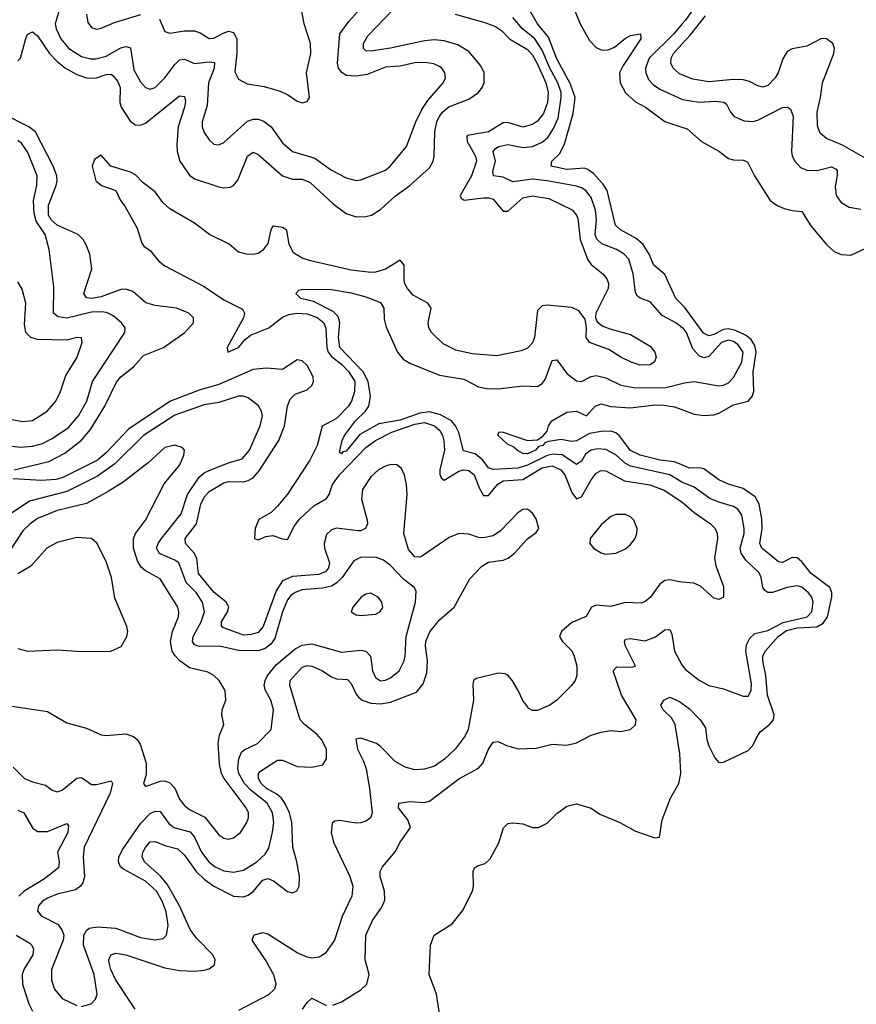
# Model space of a CAD drawing. Header units: inches. Extents: x 1843162 to 1959474, y 907081 to 1016326.
# Tile 199 of 256: x 1867297 to 1870712, y 994048 to 998067. Entities that reach past the tile are written whole.
import ezdxf

# ---------------------------------------------------------------- set-up
doc = ezdxf.new("R2010")
doc.units = ezdxf.units.IN
doc.header["$MEASUREMENT"] = 0
doc.layers.add('B8969', color=7, linetype='Continuous')
doc.layers.add('B8979', color=7, linetype='Continuous')

msp = doc.modelspace()

# ---------------------------------------------------------------- linework, layer by layer
at = {"layer": 'B8969', "color": 5}
for points, elevation in [([(1867465.7, 998130), (1867442.2, 998050), (1867446.2, 998030), (1867465.6, 997990), (1867498.2, 997950), (1867550, 997917.8), (1867587.6, 997907.6), (1867607.3, 997907.3), (1867650, 997918.8), (1867710, 997952.2), (1867730, 997957.6), (1867750, 997952.2), (1867763.3, 997863.3), (1867790, 997813.6), (1867810.1, 997790.1), (1867830, 997784.2), (1867850, 997790.9), (1867890, 997829.5), (1867930, 997884.8), (1867950, 997903.7), (1867970, 997906.2), (1868010, 997888.6), (1868070, 997895.6), (1868092.6, 997892.6), (1868091.2, 997870), (1868068.3, 997810), (1868062.5, 997717.5), (1868041.7, 997650), (1868042, 997630), (1868050, 997606.7), (1868070, 997577.6), (1868090, 997559.5), (1868110, 997556.5), (1868130, 997566.5), (1868227.3, 997652.7), (1868250, 997661.8), (1868270, 997662), (1868293.4, 997653.4), (1868323.5, 997630), (1868370, 997565.4), (1868410, 997530.1), (1868501.6, 997501.6), (1868570, 997452.9), (1868630, 997422), (1868670, 997411), (1868690, 997413.7), (1868790, 997452.6), (1868810, 997470.3), (1868876.5, 997550), (1868913.9, 997650), (1868939.1, 997700.9), (1868962.9, 997737.1), (1869025.3, 997810), (1869034.5, 997830), (1869032.3, 997850), (1869019.7, 997870), (1869010, 997876.8), (1868987.1, 997887.1), (1868952.1, 997892.1), (1868910, 997890.9), (1868850, 997878), (1868790, 997873.5), (1868715.7, 997844.3), (1868670, 997837.5), (1868630, 997840.2), (1868612.1, 997852.1), (1868598.6, 997870), (1868593.7, 997890), (1868603.6, 998010), (1868640.6, 998059.4), (1868755.1, 998190)], 540), ([(1867867.5, 998070), (1867890, 998019.5), (1867910, 998012.4), (1867970, 998022.6), (1868010, 998021.9), (1868033.6, 998013.6), (1868070.2, 997990.2), (1868090, 997991.6), (1868127, 998013), (1868150, 998020.1), (1868170, 998015.1), (1868183.9, 997990), (1868183.3, 997930), (1868174.7, 997854.7), (1868190, 997825.3), (1868226.1, 997806.1), (1868294.3, 997794.3), (1868356.8, 997776.8), (1868390, 997762.3), (1868430, 997735.3), (1868450, 997728.5), (1868470, 997734), (1868479.6, 997750), (1868467.2, 997850), (1868485.7, 997930), (1868483.4, 997970), (1868458.4, 998050), (1868444.2, 998124.2)], 560), ([(1869552.3, 998130), (1869585.1, 998050), (1869622.7, 997982.7), (1869650, 997954.3), (1869670, 997944.1), (1869696.4, 997943.6), (1869724.7, 997955.3), (1869770, 997991.9), (1869790, 998002.3), (1869830.7, 998010), (1869832.9, 997990), (1869759.6, 997880.4), (1869745.5, 997850), (1869747.9, 997810), (1869770, 997768.6), (1869810, 997731.9), (1869851.1, 997710), (1869930, 997651.8), (1870000, 997628.8)], 440), ([(1867290, 997899.6), (1867300.4, 997910), (1867323.8, 997996.2), (1867330, 998008), (1867350, 998017.6), (1867370, 998001.3), (1867419.3, 997930), (1867450, 997896.5), (1867483.8, 997870), (1867530, 997843.1), (1867569.7, 997829.7), (1867588.9, 997828.9), (1867610, 997830.5), (1867650, 997843.4), (1867670, 997844.8), (1867678.7, 997838.7), (1867696.8, 997816.8), (1867707.1, 997790), (1867706.1, 997730), (1867710.7, 997710), (1867750, 997651.7), (1867770, 997638.5), (1867790, 997637), (1867810, 997645.5), (1867950, 997756.2), (1867970, 997754), (1867973.5, 997733.5), (1867970.1, 997710.1), (1867944, 997630), (1867937.9, 997557.9), (1867939.8, 997530), (1867950.1, 997490), (1867990, 997433), (1868010, 997418), (1868110, 997385.3), (1868130, 997381.5), (1868155.8, 997384.2), (1868170, 997391.1), (1868187.9, 997412.1), (1868226.9, 997510), (1868250, 997526.4), (1868270, 997517), (1868370, 997429.5), (1868410, 997416.8), (1868450, 997416.5), (1868482.8, 997402.8), (1868576.2, 997316.2), (1868630, 997277), (1868670, 997263.2), (1868710, 997263.7), (1868733, 997270), (1868770, 997292.8), (1868831.1, 997348.9), (1868890, 997390.1), (1868970, 997462.7), (1868985.3, 997490), (1868989.4, 997510), (1868991.7, 997610), (1869000.3, 997650), (1869009.7, 997670.3), (1869023.1, 997690), (1869048.6, 997711.4), (1869130, 997743.1), (1869169.1, 997770), (1869184.3, 997790), (1869192.6, 997810), (1869192.6, 997850), (1869178.7, 997878.7), (1869130, 997938.1), (1869085.2, 997965.2), (1869030, 997980.7), (1868990, 997984.6), (1868950, 997981.2), (1868810, 997950.6), (1868730, 997939.2), (1868710, 997940.2), (1868699.8, 997950), (1868700.8, 997970), (1868718.5, 998001.5), (1868822.5, 998110)], 520), ([(1867569.4, 998089.4), (1867575.9, 998055.9), (1867590, 998035.3), (1867610, 998028.1), (1867630, 998032.8), (1867683.8, 998056.2), (1867791.2, 998088.8)], 560), ([(1869075, 998090), (1869195.8, 998055.8), (1869239, 998039), (1869263.8, 998023.8), (1869295.8, 997990), (1869370, 997946), (1869390, 997923.1), (1869410, 997886.1), (1869445.1, 997810), (1869454.7, 997770), (1869450.9, 997729.1), (1869435.4, 997684.6), (1869410, 997652.6), (1869390, 997639.1), (1869350, 997629.2), (1869290, 997647.7), (1869270, 997645.8), (1869210.4, 997609.6), (1869125.3, 997594.7), (1869121.5, 997590), (1869123.1, 997570), (1869157.5, 997510), (1869161.8, 997490), (1869141.6, 997430), (1869094.7, 997350), (1869099.4, 997339.4), (1869111.2, 997331.2), (1869190, 997340.6), (1869210, 997340.9), (1869230, 997334.4), (1869270, 997285.4), (1869290, 997286.2), (1869350, 997340.9), (1869390, 997347.8), (1869457, 997337), (1869551.8, 997291.8), (1869569.9, 997270), (1869575.5, 997255.5), (1869584.4, 997170), (1869614.2, 997090), (1869630, 997067.7), (1869677.4, 997030), (1869693.2, 997010), (1869701, 996990), (1869699, 996970), (1869648, 996870), (1869647.3, 996850), (1869653.7, 996833.7), (1869676.6, 996816.6), (1869705.5, 996805.5), (1869790, 996782.4), (1869870, 996735.3), (1869889.8, 996710), (1869894.2, 996690), (1869888.7, 996671.3), (1869870, 996659.2), (1869830, 996657.8), (1869792.2, 996670), (1869750.3, 996690), (1869701.1, 996721.1), (1869622.4, 996750), (1869609.1, 996770), (1869610.4, 996810.4), (1869605.1, 996845.1), (1869578.6, 996878.6), (1869550, 996892.4), (1869450, 996902), (1869430, 996899.8), (1869410, 996880.3), (1869398, 996770), (1869390, 996749), (1869370, 996726.5), (1869343.8, 996716.2), (1869244.7, 996695.3), (1869143.5, 996703.5), (1869077.9, 996717.9), (1869024.9, 996744.9), (1868977.5, 996790), (1868966.7, 996810), (1868964.1, 996830), (1868976.5, 996890), (1868962.3, 996910), (1868903.6, 996943.6), (1868879.7, 996970), (1868869.5, 996989.5), (1868866.7, 997006.7), (1868865.7, 997065.7), (1868850, 997086.4), (1868790, 997049.2), (1868750, 997036.6), (1868730, 997035.5), (1868650, 997044.7), (1868483.8, 997083.8), (1868450, 997094.3), (1868415.3, 997115.3), (1868397, 997150), (1868387.7, 997207.7), (1868370, 997218.9), (1868334.8, 997225.2), (1868330, 997224.4), (1868322.4, 997210), (1868310, 997154.3), (1868290, 997127.3), (1868270, 997113.7), (1868250, 997109.6), (1868222.8, 997110), (1868190, 997118.1), (1868151.6, 997151.6), (1868071.3, 997191.3), (1868010, 997236.8), (1867910, 997295.7), (1867881.7, 997321.7), (1867850, 997364.2), (1867801.3, 997401.3), (1867770, 997434.4), (1867750, 997445.7), (1867669, 997469), (1867630, 997514.8), (1867603.1, 997496.9), (1867593.6, 997470), (1867608.5, 997410), (1867630.8, 997390.8), (1867689.8, 997369.8), (1867708.2, 997330), (1867726.2, 997306.2), (1867776.5, 997216.5), (1867795.2, 997155.2), (1867803.4, 997143.4), (1867830, 997125.4), (1867863.5, 997083.5), (1867890, 997062.1), (1868050, 996978.4), (1868130, 996923.9), (1868206.3, 996886.3), (1868214.7, 996870), (1868210.3, 996850), (1868144.5, 996730), (1868146.6, 996710), (1868190, 996728.8), (1868217.4, 996762.6), (1868239.7, 996780.3), (1868313.7, 996810), (1868370, 996853.9), (1868395.7, 996864.3), (1868428.2, 996870), (1868470, 996866.5), (1868511.3, 996851.3), (1868538.1, 996830), (1868547, 996807), (1868550.2, 996730), (1868556.8, 996710), (1868571, 996691), (1868610, 996661.4), (1868640.4, 996630), (1868664.4, 996590), (1868663.8, 996550), (1868651.1, 996510), (1868639.7, 996490), (1868590, 996439.4), (1868532.1, 996407.9), (1868511.1, 996330), (1868481.3, 996270), (1868390, 996130.1), (1868350, 996081.9), (1868323.5, 996056.5), (1868273.3, 996026.7), (1868258.4, 995990), (1868255.1, 995950), (1868270, 995945), (1868302.3, 995957.7), (1868330, 995962.7), (1868370, 995947.9), (1868390, 995945.3), (1868418.9, 996001.1), (1868440.9, 996030), (1868497.1, 996082.9), (1868550, 996113.7), (1868560.5, 996130), (1868574.2, 996170), (1868602.2, 996210), (1868710, 996321.9), (1868750, 996349.9), (1868816.1, 996383.9), (1868910, 996417), (1868950, 996422.8), (1868990, 996409), (1869011.7, 996390), (1869022.7, 996370), (1869028.5, 996348.5), (1869030.3, 996310.3), (1869012, 996230), (1869011.9, 996211.9), (1869017.8, 996197.8), (1869030, 996187.9), (1869090, 996224.5), (1869110, 996229.5), (1869130, 996226.7), (1869151.8, 996210), (1869173.8, 996153.8), (1869190, 996125), (1869210, 996124.7), (1869248.2, 996171.8), (1869270, 996185.7), (1869350, 996190.5), (1869430, 996237.7), (1869470, 996246.9), (1869505.3, 996230), (1869522.7, 996210), (1869550, 996138.2), (1869570, 996111.7), (1869590, 996119.3), (1869630, 996189.9), (1869650, 996216.5), (1869670, 996227.2), (1869690, 996225.9), (1869765.3, 996185.3), (1869868.6, 996168.6), (1869927.2, 996147.2), (1869999.8, 996099.8), (1870000, 996099.7)], 480), ([(1870000, 996904.5), (1869974.7, 996930), (1869930, 997027.2), (1869885.1, 997065.1), (1869866.8, 997110), (1869841.4, 997150), (1869813.7, 997173.7), (1869748.7, 997210), (1869728.7, 997228.7), (1869694.2, 997370), (1869677.7, 997397.7), (1869639.7, 997439.7), (1869616.5, 997456.5), (1869601.3, 997461.3), (1869530, 997456.6), (1869465.7, 997470), (1869468.4, 997490), (1869500.4, 997519.6), (1869521.2, 997558.8), (1869555.8, 997684.2), (1869564.2, 997750), (1869544.7, 997804.7), (1869490, 997908.1), (1869455.7, 997995.7), (1869409.9, 998050), (1869374.4, 998114.4)], 440), ([(1870000, 996811.3), (1869975.5, 996830), (1869919.7, 996859.7), (1869870, 996915.9), (1869830, 996930.7), (1869819.1, 996939.1), (1869810, 996954.5), (1869801.6, 997030), (1869782.8, 997090), (1869764.2, 997110), (1869733.2, 997130), (1869672.6, 997152.6), (1869652.2, 997172.2), (1869645.6, 997190), (1869651.9, 997250), (1869647.9, 997290), (1869630, 997341.5), (1869608.3, 997370), (1869590, 997381.6), (1869570, 997387.4), (1869450, 997409.9), (1869390, 997416.1), (1869310, 997405.9), (1869270, 997424.1), (1869230.7, 997430.7), (1869228.2, 997448.2), (1869238.5, 997490), (1869229.3, 997530), (1869238.6, 997541.4), (1869253.3, 997550), (1869290, 997558), (1869350, 997546.4), (1869389.9, 997550.1), (1869430, 997567.6), (1869452.8, 997587.2), (1869476.3, 997623.7), (1869494.7, 997665.3), (1869507.7, 997750), (1869507, 997770), (1869493.5, 997810), (1869460.9, 997870), (1869430, 997943.5), (1869399.1, 997990), (1869349.9, 998030), (1869310, 998076.1)], 460), ([(1870000, 998049), (1869967.4, 998010), (1869865.9, 997910), (1869851, 997870), (1869852.7, 997850), (1869863.9, 997823.9), (1869883.2, 997803.2), (1869910, 997784.2), (1870000, 997742.6)], 460), ([(1870000, 997843), (1869990, 997846.9), (1869963.9, 997870), (1869954.5, 997890), (1869955.7, 997910), (1869965.8, 997930), (1870000, 997967.5)], 480), ([(1867274.7, 996230), (1867415.9, 996264.1), (1867482, 996298), (1867548.8, 996351.2), (1867585.7, 996394.3), (1867644.2, 996490), (1867692.4, 996587.6), (1867710, 996609.5), (1867762, 996650), (1867803, 996697), (1867884.7, 996730), (1867971.2, 996790), (1868006.4, 996830), (1868006.9, 996850), (1867987.1, 996870), (1867937.2, 996890), (1867850, 996901), (1867812.2, 996912.2), (1867758.6, 996958.6), (1867730, 996967.9), (1867710, 996966.5), (1867630, 996936), (1867589.9, 996929.9), (1867570, 996932.7), (1867559.3, 996950), (1867592.1, 997050), (1867583, 997110), (1867567.9, 997147.9), (1867555.8, 997170), (1867536.2, 997190), (1867450, 997228.2), (1867425.2, 997250), (1867414.2, 997270), (1867414.4, 997310), (1867446.4, 997390), (1867449.9, 997410), (1867448.6, 997430), (1867434.3, 997470), (1867361.1, 997610), (1867334.5, 997630), (1867230, 997683.8)], 520), ([(1867230, 996331.2), (1867302.1, 996322.1), (1867350, 996326.3), (1867390, 996337.5), (1867430, 996358), (1867496.6, 996403.4), (1867536.7, 996450), (1867571.8, 996510), (1867594.1, 996590), (1867726, 996790), (1867728.2, 996810), (1867712.8, 996830), (1867678.4, 996858.4), (1867651.7, 996871.7), (1867630, 996875.5), (1867590, 996873.4), (1867489.6, 996849.6), (1867454.8, 996854.8), (1867435.7, 996870), (1867436.6, 996976.6), (1867417.4, 997130), (1867401.5, 997190), (1867365, 997245), (1867355.7, 997275.7), (1867353.5, 997330), (1867367.6, 997390), (1867368, 997430), (1867330, 997524.8), (1867303.9, 997563.9), (1867290, 997574.9)], 540), ([(1867250, 996437.8), (1867310, 996427.3), (1867350, 996431.8), (1867408.7, 996470), (1867444.4, 996510), (1867463.4, 996550), (1867485.5, 996614.5), (1867530, 996687.4), (1867546, 996730), (1867552, 996750), (1867549.4, 996769.4), (1867530, 996770.8), (1867490, 996759.4), (1867370, 996761.4), (1867342.3, 996770), (1867321.9, 996790), (1867316.8, 996823.3), (1867321.8, 996910), (1867307.1, 996967.1), (1867290, 996997.7)], 560), ([(1870000, 996180), (1869950, 996209.6), (1869790, 996244.5), (1869770, 996255.6), (1869730, 996290.7), (1869690, 996312.7), (1869655.7, 996315.7), (1869629.4, 996310), (1869606.5, 996293.5), (1869590, 996265.5), (1869570, 996252.3), (1869510.7, 996290.7), (1869474.3, 996294.3), (1869450, 996288), (1869370, 996249.5), (1869330, 996236.7), (1869230, 996231.9), (1869210, 996238.1), (1869187.4, 996270), (1869155.9, 996295.9), (1869108, 996308), (1869090, 996382.4), (1869076.2, 996410), (1869059.3, 996430), (1869014.5, 996454.5), (1868970, 996466.2), (1868930, 996460.8), (1868850, 996433.3), (1868762.8, 996417.2), (1868685.1, 996374.9), (1868630, 996306.6), (1868616.3, 996303.7), (1868610, 996295.1), (1868602.5, 996302.5), (1868613.8, 996350), (1868623.2, 996370), (1868667.5, 996430), (1868708.5, 996470), (1868722.5, 996490), (1868728.8, 996530), (1868719.6, 996590), (1868698.6, 996630), (1868603.8, 996730), (1868598.4, 996770), (1868603.9, 996830), (1868596.3, 996856.3), (1868576.2, 996876.2), (1868496.9, 996916.9), (1868444.2, 996930), (1868423.7, 996950), (1868436.6, 996963.4), (1868452.1, 996967.9), (1868570, 996965.5), (1868650, 996953.2), (1868710, 996936.6), (1868770, 996913.5), (1868782.7, 996890), (1868784.9, 996844.9), (1868792.4, 996812.4), (1868838.7, 996710), (1868862.3, 996682.3), (1868890, 996665.9), (1869010, 996616.8), (1869110, 996599.5), (1869170, 996568.2), (1869202.3, 996562.3), (1869250, 996561.1), (1869350, 996573.1), (1869410, 996570.2), (1869430, 996582.2), (1869441.5, 996598.5), (1869470, 996675.8), (1869490, 996679.6), (1869530, 996623.2), (1869570, 996592.8), (1869590, 996590.9), (1869630, 996610.7), (1869650, 996615.5), (1869690, 996605.4), (1869750, 996575.1), (1869810, 996564.5), (1869934.1, 996565.9), (1870000, 996582.8)], 460), ([(1867768.8, 994028.8), (1867688, 994150), (1867669.6, 994190), (1867662.7, 994217.3), (1867661.1, 994230), (1867669.8, 994250), (1867690, 994257.2), (1867729.9, 994250.1), (1867890, 994197.1), (1867950, 994186.3), (1868010, 994183.3), (1868050, 994187.2), (1868070, 994193.7), (1868091.6, 994210), (1868094.7, 994230), (1868085.9, 994250), (1868019, 994319), (1867993.6, 994353.6), (1867949.7, 994450), (1867898.9, 994538.9), (1867871.5, 994571.5), (1867806.6, 994630), (1867796.6, 994650), (1867799.9, 994670), (1867810, 994688.3), (1867830, 994711), (1867850, 994712.9), (1867890, 994696.3), (1867943.1, 994683.1), (1867970, 994657), (1868017, 994590), (1868050, 994559), (1868090, 994530.1), (1868170, 994490.5), (1868210, 994487.5), (1868230, 994494), (1868250, 994508.7), (1868290, 994555.5), (1868310, 994561.9), (1868333.1, 994553.1), (1868390, 994508.4), (1868410, 994503.9), (1868428.8, 994511.2), (1868438, 994530), (1868438.9, 994570), (1868428.9, 994630), (1868411.4, 994690), (1868407.9, 994790), (1868397.7, 994830), (1868379.8, 994870), (1868365.4, 994890), (1868346.3, 994906.3), (1868305.1, 994930), (1868283.3, 994950), (1868271.4, 994970), (1868271.3, 994990), (1868280.4, 994999.6), (1868350, 995044.7), (1868370, 995045.2), (1868430, 995019.7), (1868490, 995016.8), (1868533.8, 995026.2), (1868549.4, 995050), (1868549.9, 995090), (1868529.2, 995130), (1868510.5, 995150.5), (1868459, 995190), (1868442.2, 995210), (1868399.4, 995350), (1868401.3, 995370), (1868450, 995424), (1868470, 995432), (1868490, 995429.1), (1868530, 995411.5), (1868570, 995384.7), (1868590, 995376.6), (1868634.4, 995374.4), (1868650, 995358), (1868670, 995314.5), (1868681.3, 995301.3), (1868694.7, 995290), (1868730, 995277), (1868770, 995274.4), (1868810, 995281.1), (1868916.9, 995323.1), (1868943.9, 995356.1), (1868958.6, 995401.4), (1868962.2, 995450), (1868953, 995510), (1868954.2, 995530), (1868970.8, 995569.2), (1869010, 995618), (1869069.8, 995670), (1869134.5, 995785.5), (1869183.5, 995836.5), (1869210, 995853.4), (1869270, 995861.9), (1869290.8, 995869.2), (1869316.8, 995890), (1869370, 995947.9), (1869405.6, 995974.4), (1869415.6, 995990), (1869405.1, 996030), (1869390, 996053.7), (1869370, 996069.8), (1869350, 996068.8), (1869330, 996055), (1869259.3, 995980.7), (1869230, 995961.1), (1869190, 995952.2), (1869170, 995953.9), (1869130, 995967.8), (1869090, 995969.8), (1869050, 995954.2), (1868940.9, 995879.1), (1868930, 995873.7), (1868910, 995874.7), (1868884.7, 995904.7), (1868864.7, 995970), (1868878.5, 996130), (1868876.3, 996170), (1868868.2, 996208.2), (1868854.9, 996234.9), (1868836.9, 996250), (1868812.4, 996252.4), (1868790, 996245.2), (1868762, 996230), (1868730, 996202), (1868696.7, 996150), (1868692, 996110), (1868715.7, 996024.3), (1868716.8, 996010), (1868709.1, 995990.9), (1868690, 995980.9), (1868679.1, 995980.9), (1868590, 995991.9), (1868570, 995985.1), (1868550, 995966.3), (1868539.3, 995930), (1868541.2, 995910), (1868561.1, 995850), (1868557.7, 995830), (1868545.6, 995814.4), (1868517, 995803), (1868410, 995794.3), (1868370, 995777.4), (1868343.3, 995736.7), (1868291.3, 995590), (1868270, 995566.4), (1868242, 995558), (1868210, 995555.7), (1868126.8, 995586.8), (1868121.2, 995590), (1868120.4, 995610), (1868145.3, 995650), (1868150.4, 995670.4), (1868139.9, 995690), (1868090, 995730.4), (1868026.7, 995806.7), (1868019.9, 995870), (1868009.9, 995890), (1867974.5, 995930), (1867972.8, 995950), (1868019.1, 996010), (1868036.6, 996090), (1868050, 996118.7), (1868070, 996141.2), (1868130, 996176.4), (1868150, 996181.8), (1868210, 996181.3), (1868230, 996186.1), (1868250, 996197.9), (1868274.5, 996225.5), (1868355.3, 996350), (1868377.5, 996410), (1868389.6, 996490), (1868401.2, 996518.8), (1868421.4, 996538.6), (1868470, 996556.3), (1868490, 996574.6), (1868496.4, 996590), (1868495.2, 996610), (1868470, 996655.7), (1868450, 996674.8), (1868430, 996678.6), (1868370, 996639), (1868304.5, 996644.5), (1868250, 996639), (1868110, 996577.7), (1868030, 996555.5), (1867912.3, 996510), (1867742, 996398), (1867650, 996298.8), (1867615.3, 996270), (1867470, 996197.3), (1867444, 996190), (1867386.4, 996186.4), (1867270, 996193)], 520), ([(1867550, 994039.7), (1867589.1, 994050.9), (1867606.4, 994070), (1867613.5, 994090), (1867600.7, 994170), (1867557.6, 994290), (1867558.6, 994330), (1867569.9, 994350.1), (1867581, 994359), (1867614.8, 994365.2), (1867690, 994359), (1867790, 994321.4), (1867848.4, 994311.6), (1867883.2, 994316.8), (1867896.8, 994330), (1867903, 994370), (1867894.3, 994425.7), (1867878, 994470), (1867855, 994510), (1867810, 994551), (1867720.2, 994600.2), (1867709.2, 994610), (1867699.9, 994630), (1867701.8, 994650), (1867718.2, 994681.8), (1867791.5, 994788.5), (1867830, 994827), (1867850, 994836.8), (1867870, 994834.8), (1867906.3, 994786.3), (1867926.2, 994770), (1867992.4, 994752.4), (1868010.8, 994730.8), (1868038.7, 994670), (1868068.6, 994630), (1868094.3, 994610), (1868130, 994593.4), (1868170, 994587.4), (1868210, 994595.7), (1868264.5, 994630), (1868298.9, 994661.1), (1868314.1, 994685.9), (1868329.5, 994750.5), (1868334.1, 994790), (1868328.4, 994830), (1868307.7, 994870), (1868241.3, 994921.3), (1868214.6, 994950), (1868191.9, 994990), (1868187.9, 995012.1), (1868191.6, 995050), (1868202.7, 995077.3), (1868213.2, 995086.8), (1868267.1, 995112.9), (1868322.9, 995170), (1868332.6, 995250), (1868322.5, 995290), (1868300.5, 995330), (1868295.5, 995350), (1868298.6, 995370), (1868308.9, 995391.1), (1868344.9, 995435.1), (1868420.9, 995499.1), (1868450, 995514.1), (1868490, 995519.4), (1868610, 995485.4), (1868690, 995494), (1868710.1, 995490.1), (1868728.9, 995468.9), (1868737.5, 995410), (1868750, 995382.4), (1868770, 995368.9), (1868790, 995370.9), (1868810, 995380.8), (1868846.6, 995410), (1868866, 995450), (1868871.1, 995470), (1868874.8, 995550), (1868912, 995690), (1868914.8, 995734.8), (1868907.8, 995750), (1868863.5, 995783.5), (1868810, 995839.4), (1868782, 995862), (1868750, 995874.1), (1868688.2, 995871.8), (1868661.3, 995858.7), (1868613.1, 995790), (1868591.5, 995768.5), (1868570, 995755), (1868533.6, 995746.4), (1868450, 995739.6), (1868421.4, 995730), (1868403.3, 995716.7), (1868390, 995699.9), (1868370, 995650.8), (1868338.1, 995541.9), (1868321.8, 995518.2), (1868299.7, 995500.3), (1868270, 995491.9), (1868190, 995492.3), (1868112.7, 995510), (1868030, 995509.1), (1868010, 995515.7), (1868001.8, 995530), (1868004.5, 995550), (1868038.2, 995610), (1868051.7, 995650), (1868042.7, 995690), (1868017.2, 995730), (1867977, 995770), (1867946, 995850), (1867930, 995861.5), (1867868.3, 995888.3), (1867855.3, 995910), (1867862, 995930), (1867875.8, 995950), (1867956, 996050), (1867982.3, 996130), (1868030, 996200.4), (1868050, 996218), (1868070, 996227.5), (1868150, 996259.3), (1868205.3, 996274.7), (1868235.3, 996310), (1868278.4, 996410), (1868288.4, 996450), (1868284.6, 996470), (1868271.6, 996491.6), (1868230, 996523.5), (1868210, 996531.4), (1868190, 996530.5), (1868110, 996504.8), (1868050, 996495.2), (1867930, 996452.7), (1867802.2, 996370), (1867684.8, 996255.2), (1867615.3, 996204.7), (1867490, 996141.2), (1867337.4, 996102.6), (1867250, 996043.4)], 540), ([(1870000, 996249.8), (1869970, 996262.2), (1869911.6, 996270), (1869828.9, 996290), (1869790, 996309.2), (1869743.8, 996370), (1869730, 996381.1), (1869710, 996387.5), (1869670, 996387.1), (1869622.1, 996377.9), (1869570, 996348), (1869550, 996345.6), (1869506.8, 996353.2), (1869454.8, 996345.2), (1869440.1, 996339.9), (1869432.2, 996330), (1869415.1, 996324.9), (1869401.8, 996310), (1869370, 996295.9), (1869350, 996296.8), (1869328.6, 996308.6), (1869310, 996325.4), (1869290, 996333.3), (1869249.1, 996370.9), (1869254.6, 996385.4), (1869270, 996384.4), (1869370, 996350.3), (1869410, 996352.4), (1869432.6, 996367.4), (1869450, 996387.7), (1869455.1, 996410), (1869469.2, 996430), (1869530, 996465.5), (1869570.1, 996470.1), (1869610, 996450.7), (1869645.4, 996490), (1869670, 996499.1), (1869710, 996489), (1869790, 996483.2), (1869890, 996495.6), (1869926.4, 996493.6), (1869970, 996487.8), (1870000, 996476.5)], 440), ([(1867265.2, 995265.2), (1867410, 995243.9), (1867490, 995198), (1867570, 995175.3), (1867630, 995148.9), (1867650, 995145.2), (1867730, 995152.7), (1867761.9, 995141.9), (1867776.9, 995130), (1867788.2, 995110), (1867813.3, 995033.3), (1867813.9, 994986.1), (1867802.4, 994950), (1867810, 994937.3), (1867870, 994959.7), (1867890, 994960.6), (1867910, 994952.7), (1867931, 994931), (1867950, 994885.5), (1867970, 994859.3), (1867990, 994843.2), (1868052.2, 994812.2), (1868110, 994739.8), (1868130, 994726.8), (1868150, 994723.2), (1868170, 994727.7), (1868198.4, 994750), (1868224.7, 994790), (1868231.1, 994810), (1868230.5, 994830), (1868221.1, 994850), (1868132.3, 994970), (1868121.4, 994990), (1868113.2, 995030), (1868106.8, 995113.2), (1868113, 995147), (1868130.9, 995190), (1868122, 995230), (1868123.1, 995250), (1868138.3, 995290), (1868135.8, 995330), (1868110.8, 995370), (1868090, 995390.8), (1868064.8, 995404.8), (1867990, 995422.2), (1867950.5, 995450), (1867931.3, 995471.3), (1867919.6, 995490), (1867912.5, 995530), (1867920.4, 995570), (1867944.9, 995630), (1867947.2, 995650), (1867942.7, 995670), (1867870, 995784.8), (1867810, 995817.5), (1867792.9, 995832.9), (1867778.1, 995858.1), (1867762.3, 995910), (1867762.2, 995950), (1867770.3, 995969.7), (1867810, 996024.9), (1867886.4, 996173.6), (1867950.7, 996250), (1867966.9, 996290), (1867969.5, 996310), (1867960.7, 996320.7), (1867930, 996330.9), (1867890, 996320.8), (1867820.9, 996259.1), (1867719.8, 996180.2), (1867658.8, 996141.2), (1867570, 996093.2), (1867450, 996064.4), (1867370, 996031.8), (1867339.8, 996010), (1867310, 995980.5), (1867258.3, 995901.7)], 560), ([(1867290, 995500.3), (1867330, 995490.3), (1867450, 995494.9), (1867550, 995488.4), (1867669.5, 995490.5), (1867711.5, 995508.5), (1867734.5, 995550), (1867738.4, 995570), (1867734, 995590), (1867685.6, 995705.6), (1867671.4, 995790), (1867650, 995856.2), (1867611.4, 995931.4), (1867590, 995949.7), (1867530, 995954), (1867450, 995933.8), (1867407.9, 995910), (1867343, 995837), (1867290, 995804.9)], 580), ([(1870000, 995771.7), (1869990, 995772.5), (1869950, 995780.6), (1869930, 995778.2), (1869910, 995763.9), (1869870, 995709.1), (1869850, 995692.3), (1869833.8, 995686.2), (1869770, 995688.1), (1869710, 995672.1), (1869650, 995677.7), (1869631.3, 995670), (1869609.2, 995630.8), (1869550, 995606.5), (1869508.5, 995570), (1869500.4, 995550), (1869512.1, 995530), (1869550, 995491.9), (1869559.9, 995470), (1869571.6, 995428.4), (1869570.9, 995390), (1869564.4, 995370), (1869549.7, 995350), (1869489.8, 995290.2), (1869460.5, 995270), (1869410, 995247.1), (1869390, 995247.7), (1869375.3, 995255.3), (1869350, 995288.2), (1869332.1, 995330), (1869308.9, 995368.9), (1869290, 995391.7), (1869278, 995398), (1869250, 995400.2), (1869161.8, 995378.2), (1869149.9, 995370.1), (1869146.5, 995353.5), (1869149.9, 995289.9), (1869127.4, 995170), (1869115.8, 995144.2), (1869074, 995090), (1869031.5, 995048.5), (1868990, 995020.6), (1868950, 995007.7), (1868910, 995005.9), (1868870, 995016.1), (1868830, 995040.1), (1868770, 995100.7), (1868752.8, 995112.8), (1868690, 995134.4), (1868669.4, 995130.6), (1868675.3, 995090), (1868701, 995041), (1868711.2, 995010), (1868725.5, 994930), (1868735.8, 994830), (1868728.7, 994810), (1868710, 994796.6), (1868690, 994789.4), (1868670, 994787.6), (1868601.9, 994798.1), (1868583.9, 994796.1), (1868572.2, 994787.8), (1868568.9, 994750), (1868577.3, 994710), (1868644.5, 994570), (1868657.4, 994530), (1868652.1, 994490), (1868613.8, 994406.2), (1868582.2, 994310), (1868544.2, 994255.8), (1868518.9, 994241.1), (1868490, 994237.4), (1868470, 994241), (1868430, 994257.9), (1868310, 994334.6), (1868290, 994340.5), (1868253.3, 994330), (1868244.4, 994310), (1868303.7, 994223.7), (1868333.4, 994170), (1868343, 994130), (1868337.7, 994110), (1868312.8, 994087.2), (1868190, 994023.3)], 480), ([(1868575.5, 994044.5), (1868610, 994058.9), (1868690, 994106.9), (1868713.3, 994130), (1868723.5, 994170), (1868706.8, 994230), (1868709.8, 994330), (1868737.3, 994390), (1868774.6, 994445.4), (1868786.8, 994473.2), (1868785.7, 994510), (1868768, 994570), (1868768.3, 994590), (1868778.3, 994610), (1868830, 994670.3), (1868850.7, 994710), (1868891.9, 994770), (1868881.1, 994801.1), (1868843.9, 994850), (1868844.5, 994870), (1868890, 994876.3), (1868950, 994872.1), (1868970, 994877.3), (1869090, 994969.3), (1869170, 995012.2), (1869186.9, 995033.1), (1869210, 995090.3), (1869230, 995118.3), (1869250, 995121.3), (1869284.6, 995104.6), (1869331.3, 995091.3), (1869405.4, 995094.6), (1869470, 995110.1), (1869530, 995105.9), (1869570, 995116), (1869630, 995147.1), (1869670, 995159.8), (1869710, 995166.7), (1869750, 995161.5), (1869790, 995170.4), (1869810.7, 995189.3), (1869812.8, 995210), (1869753.5, 995310), (1869719.8, 995410), (1869734.6, 995425.4), (1869795.3, 995424.7), (1869810.7, 995429.3), (1869769.9, 995510), (1869766.1, 995530), (1869770, 995538.7), (1869790, 995541.7), (1869850, 995532), (1869891.7, 995548.3), (1869930, 995576.6), (1869950, 995578.5), (1869959.4, 995559.4), (1869969.5, 995490), (1870000, 995434.5)], 460), ([(1869020.5, 993950), (1868998, 994090), (1868969, 994170), (1868974, 994290), (1868989, 994330), (1869062.9, 994377.1), (1869104.2, 994430), (1869145.6, 994510), (1869149.6, 994530.4), (1869148, 994590), (1869154, 994606), (1869165.7, 994614.3), (1869196.6, 994623.4), (1869217.6, 994642.4), (1869252.4, 994707.6), (1869271.2, 994768.8), (1869290, 994786), (1869310, 994788.7), (1869350, 994784.6), (1869390, 994770.4), (1869415.3, 994770), (1869450, 994788.2), (1869490, 994827.3), (1869530, 994857.3), (1869570, 994866.8), (1869630, 994848.5), (1869664.7, 994824.7), (1869746.8, 994790), (1869810, 994755.5), (1869890, 994727.3), (1869909.1, 994730.9), (1869919.2, 994800.8), (1869953.9, 994890), (1869987.4, 994950), (1869994.9, 994990), (1869992.1, 995072.1), (1869971.9, 995190), (1869958, 995218), (1869923.5, 995250), (1869914.3, 995270), (1869926.6, 995290), (1869950, 995301.7), (1869990, 995284.6), (1870000, 995277.3)], 440), ([(1867270, 995016.5), (1867317.4, 994970), (1867350, 994956), (1867402.6, 994942.6), (1867430, 994923.2), (1867450, 994915.8), (1867470, 994922.2), (1867530, 994971), (1867550, 994973.7), (1867590, 994946), (1867610, 994945.4), (1867670, 994961.1), (1867676.5, 994950), (1867666.3, 994910), (1867559.8, 994690), (1867556.8, 994650), (1867561.9, 994570), (1867555.4, 994544.6), (1867546, 994530), (1867524.3, 994515.7), (1867450, 994498.4), (1867410, 994482.3), (1867390.2, 994470), (1867374.2, 994450), (1867369.3, 994430), (1867384.2, 994410), (1867453.7, 994373.7), (1867471.1, 994350), (1867476.8, 994330), (1867474.5, 994310), (1867427.1, 994190), (1867426.8, 994146.8), (1867439.4, 994110), (1867470, 994072.4), (1867530, 994043.6)], 540), ([(1867290, 994841.5), (1867314.7, 994830), (1867349.2, 994769.2), (1867370, 994753.5), (1867410, 994754.1), (1867490, 994786.7), (1867496.3, 994776.3), (1867493, 994750), (1867451.4, 994670), (1867458, 994630), (1867455, 994605), (1867399, 994561), (1867316, 994510), (1867293.1, 994490)], 520), ([(1867282.7, 994330), (1867338.3, 994298.3), (1867347.3, 994290), (1867353.3, 994273.3), (1867350.6, 994250), (1867314, 994190), (1867307, 994170), (1867309.1, 994130), (1867334.3, 994050), (1867350, 994021)], 520), ([(1868452, 994028), (1868470, 994055.5), (1868490, 994074), (1868550, 994043.1)], 460)]:
    msp.add_lwpolyline(points, dxfattribs=dict(at, elevation=elevation))
for points, elevation in [([(1869730, 996048.2), (1869710, 996040.2), (1869670, 996005), (1869626, 995950), (1869624.4, 995930), (1869639.7, 995910), (1869670, 995890.9), (1869690, 995885.6), (1869730, 995889.5), (1869770, 995907.8), (1869790, 995925), (1869809, 995950), (1869816.3, 995970), (1869816.8, 995990), (1869804.1, 996024.1), (1869790, 996038.1), (1869770, 996047.4)], 520), ([(1868730, 995726.4), (1868710, 995722.4), (1868690.3, 995710), (1868656.4, 995670), (1868650.7, 995650), (1868670, 995638.4), (1868690, 995635.3), (1868750, 995641.5), (1868767, 995650), (1868776.2, 995663.8), (1868779.1, 995670), (1868775.6, 995690), (1868759.7, 995710)], 560)]:
    msp.add_lwpolyline(points, close=True, dxfattribs=dict(at, elevation=elevation))
at = {"layer": 'B8979', "color": 5}
for points, elevation in [([(1870000, 998230.4), (1870050, 998268.2), (1870064.9, 998275.1), (1870090, 998278.5), (1870196.4, 998276.4), (1870203.8, 998270), (1870195.1, 998264.9), (1870186.7, 998250), (1870165.2, 998234.8), (1870063.1, 998136.9), (1870014.1, 998065.9), (1870000, 998049)], 460), ([(1870000, 997967.5), (1870034.5, 998005.5), (1870096.3, 998083.7)], 480), ([(1870750, 997501.3), (1870654.9, 997554.9), (1870590, 997581.9), (1870563.7, 997603.7), (1870553.1, 997633.1), (1870551.6, 997690), (1870565.9, 997750), (1870573.2, 997810), (1870619.4, 997930), (1870622.9, 997950), (1870616.5, 997970), (1870590, 997989.2), (1870570, 997990.1), (1870510, 997959), (1870450, 997948.8), (1870430, 997937.8), (1870411.8, 997908.2), (1870392.5, 997850), (1870380.9, 997830), (1870350, 997798.6), (1870330, 997792.3), (1870310, 997797.6), (1870275.8, 997815.8), (1870250, 997822), (1870210, 997823), (1870110, 997813.8), (1870045.2, 997825.2), (1870000, 997843)], 480), ([(1870000, 997742.6), (1870001.8, 997741.8), (1870070, 997731), (1870135.5, 997735.5), (1870171.1, 997731.1), (1870182.1, 997722.1), (1870198.5, 997690), (1870212.8, 997672.8), (1870254.4, 997654.4), (1870290, 997651.8), (1870310, 997656.9), (1870410, 997708.8), (1870431, 997711), (1870442.8, 997702.8), (1870453.7, 997673.7), (1870446.8, 997530), (1870450.2, 997510), (1870460.7, 997490), (1870484.6, 997464.6), (1870510, 997452.6), (1870550, 997451.9), (1870610, 997466.4), (1870630, 997457.8), (1870634.2, 997450), (1870633.3, 997433.3), (1870624.9, 997384.9), (1870630.1, 997350.1), (1870650, 997320.7), (1870682.8, 997302.8), (1870730, 997293.5)], 460), ([(1870000, 997628.8), (1870021.7, 997621.7), (1870080.3, 997570), (1870150, 997530.2), (1870190, 997500.3), (1870210, 997495.3), (1870250, 997494.6), (1870267.3, 997487.3), (1870296.5, 997430), (1870359.5, 997330), (1870389.3, 997309.3), (1870417, 997297), (1870450, 997288), (1870490, 997284.9), (1870526.7, 997226.7), (1870590, 997150.3), (1870620.7, 997120.7), (1870650, 997108.8), (1870690, 997106.5), (1870750, 997134.4)], 440), ([(1870000, 996476.5), (1870050, 996457.6), (1870090, 996452.5), (1870130, 996454.2), (1870150, 996460.8), (1870210, 996495.3), (1870270, 996509.7), (1870287.3, 996530), (1870293.2, 996550), (1870291.1, 996630), (1870303.1, 996710), (1870298.1, 996738.1), (1870282, 996762), (1870259.5, 996779.5), (1870218.7, 996798.7), (1870190, 996805.4), (1870170, 996802.9), (1870130, 996782), (1870110, 996776.6), (1870087.7, 996787.7), (1870012.2, 996892.2), (1870000, 996904.5)], 440), ([(1870000, 996582.8), (1870010, 996585.4), (1870050, 996590.1), (1870150, 996572.7), (1870170, 996576), (1870190, 996585.8), (1870210, 996606.9), (1870244, 996670), (1870249.9, 996710), (1870230, 996740.1), (1870210, 996753.7), (1870190, 996759.8), (1870161.9, 996750), (1870110, 996692.4), (1870090, 996687.7), (1870070, 996695), (1870044.2, 996724.2), (1870019.3, 996790), (1870006.4, 996806.4), (1870000, 996811.3)], 460), ([(1870000, 995277.3), (1870030, 995255.5), (1870073.9, 995210), (1870096.3, 995176.3), (1870101.6, 995130), (1870110, 995103.2), (1870134.7, 995054.7), (1870150, 995036.1), (1870170, 995036.6), (1870270, 995084.4), (1870290, 995104.3), (1870303.7, 995136.3), (1870320, 995160), (1870357.6, 995190), (1870374.1, 995210), (1870376.3, 995230), (1870349.4, 995310), (1870341.9, 995390), (1870329.7, 995450), (1870330.8, 995470), (1870339.3, 995490), (1870392.7, 995550), (1870426.3, 995573.7), (1870470, 995584.6), (1870550, 995588.9), (1870576.1, 995603.9), (1870594.1, 995630), (1870611.2, 995710), (1870611.2, 995730), (1870603.5, 995750), (1870527.4, 995807.4), (1870490, 995854.4), (1870470.5, 995870.5), (1870450, 995872.7), (1870410, 995851.4), (1870394.4, 995854.4), (1870325.6, 995910), (1870318.4, 995930), (1870327.1, 995990), (1870325.5, 996030), (1870315.6, 996090), (1870299.5, 996119.5), (1870250, 996154.4), (1870190, 996171.7), (1870150, 996189.5), (1870090, 996234), (1870070, 996238.2), (1870030, 996237.4), (1870000, 996249.8)], 440), ([(1870000, 995434.5), (1870002.4, 995430), (1870015.1, 995415.1), (1870070, 995371.5), (1870110, 995350.3), (1870170, 995336.5), (1870250, 995305.7), (1870270, 995306.4), (1870283.1, 995330), (1870283.8, 995356.2), (1870260.4, 995490), (1870263.8, 995516.2), (1870276.8, 995543.2), (1870298.1, 995561.9), (1870350, 995574.3), (1870413.3, 995606.7), (1870510.6, 995630), (1870530.5, 995650), (1870535.4, 995690), (1870529.8, 995710), (1870515.7, 995730), (1870490, 995750.6), (1870470, 995756.2), (1870430, 995749.1), (1870370, 995729), (1870350, 995728.9), (1870338.1, 995738.1), (1870329.9, 995749.9), (1870323.2, 995790), (1870314.9, 995810), (1870261.3, 995861.3), (1870241.2, 995890), (1870238.3, 995910), (1870253.7, 995970), (1870254.3, 995990), (1870244.6, 996044.6), (1870228, 996070), (1870210, 996080.7), (1870150, 996097.5), (1870113.4, 996113.4), (1870050, 996159.7), (1870000, 996180)], 460), ([(1870000, 996099.7), (1870050, 996056.2), (1870116.2, 996010), (1870135.8, 995990), (1870144.4, 995970), (1870145.7, 995950), (1870132.3, 995870), (1870138.3, 995838.3), (1870170, 995754), (1870169.5, 995710.5), (1870150, 995700.5), (1870130, 995706.4), (1870075.5, 995755.5), (1870048.1, 995768.1), (1870000, 995771.7)], 480)]:
    msp.add_lwpolyline(points, dxfattribs=dict(at, elevation=elevation))

doc.saveas('drawing.dxf')
